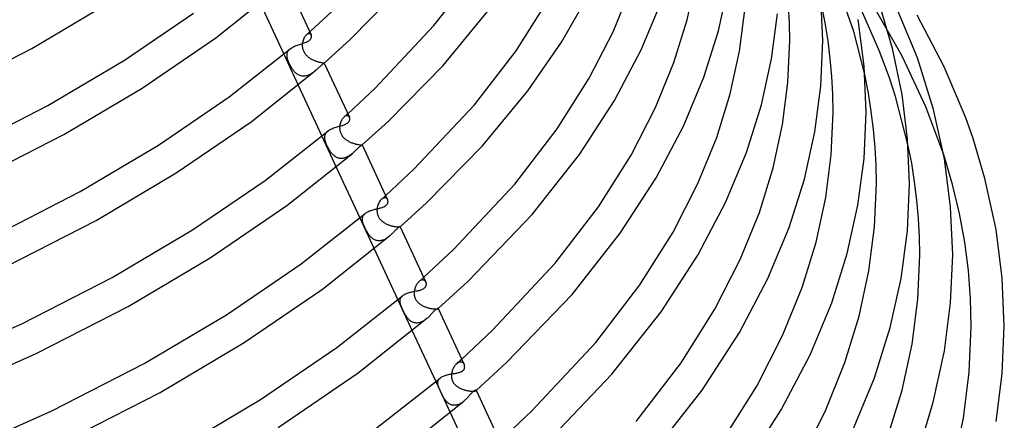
# Model space of a CAD drawing. Header units: millimetres. Extents: x -273 to 273, y -156 to 255.
# Tile 86 of 98: x 151 to 270, y -10 to 39. Entities that reach past the tile are written whole.
import ezdxf

# ---------------------------------------------------------------- set-up
doc = ezdxf.new("R2010")
doc.units = ezdxf.units.MM
doc.layers.add('HIDDEN', color=7, linetype='Continuous')
doc.layers.add('THICK', color=7, linetype='Continuous')

msp = doc.modelspace()

# ---------------------------------------------------------------- linework, layer by layer
at = {"layer": 'HIDDEN'}
for p, q in [((251.75, 37.49), (249.87, 42.93)), ((254.84, 35.19), (252.54, 40.45)), ((257.62, 34.5), (254.41, 40.16)), ((185.36, 37), (185.29, 36.93)), ((185.43, 37.07), (185.36, 37)), ((185.43, 37.07), (185.5, 37.14)), ((185.49, 37.13), (185.43, 37.07)), ((185.56, 37.17), (185.49, 37.13)), ((185.5, 37.14), (185.57, 37.2)), ((185.63, 37.2), (185.56, 37.17)), ((185.57, 37.2), (185.63, 37.26)), ((185.63, 37.26), (185.7, 37.32)), ((185.7, 37.22), (185.63, 37.2)), ((185.7, 37.32), (185.77, 37.38)), ((185.76, 37.23), (185.7, 37.22)), ((185.82, 37.22), (185.76, 37.23)), ((185.77, 37.38), (185.84, 37.44)), ((185.87, 37.21), (185.82, 37.22)), ((185.92, 37.18), (185.87, 37.21)), ((185.96, 37.15), (185.92, 37.18)), ((185.99, 37.11), (185.96, 37.15)), ((186.02, 37.06), (185.99, 37.11)), ((253.09, 32.27), (251.75, 37.49)), ((184.95, 36.01), (184.94, 35.93)), ((184.94, 35.93), (184.94, 35.84)), ((184.94, 35.84), (184.94, 35.75)), ((184.97, 36.14), (184.95, 36.01)), ((184.99, 36.27), (184.97, 36.14)), ((185.03, 36.4), (184.99, 36.27)), ((185.07, 36.52), (185.03, 36.4)), ((185.11, 36.63), (185.07, 36.52)), ((185.17, 36.74), (185.11, 36.63)), ((185.23, 36.84), (185.17, 36.74)), ((185.29, 36.93), (185.23, 36.84)), ((182.69, 34.73), (184.43, 30.97)), ((183.09, 34.63), (183.1, 34.73)), ((183.09, 34.52), (183.09, 34.63)), ((183.1, 34.73), (183.12, 34.84)), ((183.12, 34.84), (183.15, 34.93)), ((183.15, 34.93), (183.19, 35.03)), ((183.19, 35.03), (183.24, 35.12)), ((183.24, 35.12), (183.3, 35.21)), ((183.3, 35.21), (183.38, 35.29)), ((183.38, 35.29), (183.46, 35.37)), ((184.94, 35.75), (184.94, 35.66)), ((184.94, 35.66), (184.95, 35.57)), ((184.95, 35.57), (184.97, 35.48)), ((184.97, 35.48), (184.99, 35.39)), ((184.99, 35.39), (185.01, 35.3)), ((185.01, 35.3), (185.04, 35.21)), ((185.04, 35.21), (185.08, 35.13)), ((185.08, 35.13), (185.12, 35.04)), ((185.12, 35.04), (185.16, 34.96)), ((185.16, 34.96), (185.21, 34.88)), ((185.21, 34.88), (185.26, 34.8)), ((185.26, 34.8), (185.32, 34.73)), ((185.32, 34.73), (185.38, 34.65)), ((185.38, 34.65), (185.45, 34.58)), ((256.09, 31.86), (254.84, 35.19)), ((183.1, 34.41), (183.09, 34.52)), ((183.11, 34.32), (183.1, 34.41)), ((183.13, 34.22), (183.11, 34.32)), ((183.16, 34.12), (183.13, 34.22)), ((183.19, 34.03), (183.16, 34.12)), ((183.22, 33.92), (183.19, 34.03)), ((183.26, 33.82), (183.22, 33.92)), ((183.3, 33.72), (183.26, 33.82)), ((183.35, 33.61), (183.3, 33.72)), ((183.4, 33.51), (183.35, 33.61)), ((183.45, 33.4), (183.4, 33.51)), ((185.45, 34.58), (185.52, 34.52)), ((185.52, 34.52), (185.59, 34.45)), ((185.59, 34.45), (185.66, 34.39)), ((185.66, 34.39), (185.74, 34.33)), ((185.74, 34.33), (185.82, 34.28)), ((185.82, 34.28), (185.9, 34.23)), ((185.9, 34.23), (185.98, 34.18)), ((185.98, 34.18), (186.07, 34.13)), ((186.07, 34.13), (186.15, 34.09)), ((186.15, 34.09), (186.24, 34.04)), ((186.24, 34.04), (186.32, 34)), ((186.32, 34), (186.41, 33.97)), ((186.41, 33.97), (186.5, 33.93)), ((186.5, 33.93), (186.58, 33.9)), ((186.58, 33.9), (186.66, 33.87)), ((186.66, 33.87), (186.75, 33.85)), ((186.75, 33.85), (186.83, 33.82)), ((186.83, 33.82), (186.91, 33.8)), ((186.91, 33.8), (186.98, 33.78)), ((186.98, 33.78), (187.06, 33.77)), ((187.06, 33.77), (187.12, 33.75)), ((187.12, 33.75), (187.19, 33.74)), ((187.19, 33.74), (187.25, 33.73)), ((187.25, 33.73), (187.31, 33.72)), ((187.31, 33.72), (187.36, 33.71)), ((187.36, 33.71), (187.4, 33.7)), ((187.4, 33.7), (187.44, 33.7)), ((187.44, 33.7), (187.48, 33.69)), ((187.48, 33.69), (187.51, 33.69)), ((187.51, 33.69), (187.54, 33.68)), ((187.54, 33.68), (187.56, 33.68)), ((187.56, 33.68), (187.57, 33.68)), ((187.57, 33.68), (187.59, 33.67)), ((187.59, 33.65), (187.58, 33.64)), ((187.58, 33.64), (187.58, 33.64)), ((187.59, 33.67), (187.59, 33.67)), ((187.59, 33.67), (187.6, 33.66)), ((187.59, 33.67), (187.6, 33.66)), ((187.6, 33.66), (187.59, 33.66)), ((187.59, 33.66), (187.59, 33.66)), ((187.59, 33.66), (187.59, 33.65)), ((187.59, 33.65), (187.59, 33.65)), ((260.49, 28.36), (257.62, 34.5)), ((183.51, 33.3), (183.45, 33.4)), ((183.57, 33.2), (183.51, 33.3)), ((183.62, 33.1), (183.57, 33.2)), ((183.68, 33), (183.62, 33.1)), ((183.75, 32.91), (183.68, 33)), ((183.81, 32.83), (183.75, 32.91)), ((183.87, 32.74), (183.81, 32.83)), ((183.94, 32.66), (183.87, 32.74)), ((184.01, 32.59), (183.94, 32.66)), ((184.08, 32.51), (184.01, 32.59)), ((184.16, 32.45), (184.08, 32.51)), ((184.23, 32.38), (184.16, 32.45)), ((184.31, 32.32), (184.23, 32.38)), ((184.4, 32.27), (184.31, 32.32)), ((184.48, 32.22), (184.4, 32.27)), ((184.57, 32.18), (184.48, 32.22)), ((185.75, 32.21), (185.65, 32.17)), ((185.84, 32.26), (185.75, 32.21)), ((185.94, 32.31), (185.84, 32.26)), ((186.03, 32.36), (185.94, 32.31)), ((186.12, 32.42), (186.03, 32.36)), ((186.21, 32.48), (186.12, 32.42)), ((186.3, 32.55), (186.21, 32.48)), ((186.38, 32.61), (186.3, 32.55)), ((186.47, 32.68), (186.38, 32.61)), ((186.55, 32.75), (186.47, 32.68)), ((184.66, 32.14), (184.57, 32.18)), ((184.75, 32.11), (184.66, 32.14)), ((184.85, 32.09), (184.75, 32.11)), ((184.95, 32.08), (184.85, 32.09)), ((185.05, 32.07), (184.95, 32.08)), ((185.15, 32.07), (185.05, 32.07)), ((185.25, 32.08), (185.15, 32.07)), ((185.35, 32.09), (185.25, 32.08)), ((185.45, 32.11), (185.35, 32.09)), ((185.55, 32.14), (185.45, 32.11)), ((185.65, 32.17), (185.55, 32.14)), ((256.81, 29.62), (256.09, 31.86)), ((258.33, 23.8), (256.81, 29.62)), ((190.29, 27.38), (190.37, 27.45)), ((190.37, 27.45), (190.45, 27.52)), ((262.66, 22.52), (260.49, 28.36)), ((189.52, 26.29), (189.49, 26.16)), ((189.56, 26.41), (189.52, 26.29)), ((189.6, 26.54), (189.56, 26.41)), ((189.65, 26.65), (189.6, 26.54)), ((189.71, 26.76), (189.65, 26.65)), ((189.77, 26.86), (189.71, 26.76)), ((189.84, 26.95), (189.77, 26.86)), ((189.91, 27.03), (189.84, 26.95)), ((189.98, 27.11), (189.91, 27.03)), ((189.98, 27.11), (190.06, 27.17)), ((190.05, 27.16), (189.98, 27.11)), ((190.12, 27.21), (190.05, 27.16)), ((190.06, 27.17), (190.13, 27.24)), ((190.19, 27.24), (190.12, 27.21)), ((190.13, 27.24), (190.21, 27.31)), ((190.26, 27.26), (190.19, 27.24)), ((190.21, 27.31), (190.29, 27.38)), ((190.33, 27.27), (190.26, 27.26)), ((190.39, 27.27), (190.33, 27.27)), ((190.45, 27.26), (190.39, 27.27)), ((190.5, 27.24), (190.45, 27.26)), ((190.55, 27.21), (190.5, 27.24)), ((190.59, 27.17), (190.55, 27.21)), ((190.62, 27.13), (190.59, 27.17)), ((190.65, 27.08), (190.62, 27.13)), ((187.7, 24.97), (187.74, 25.06)), ((187.74, 25.06), (187.79, 25.15)), ((187.79, 25.15), (187.85, 25.23)), ((187.85, 25.23), (187.92, 25.32)), ((187.92, 25.32), (188, 25.4)), ((189.47, 25.93), (189.46, 25.85)), ((189.46, 25.85), (189.46, 25.76)), ((189.46, 25.76), (189.47, 25.67)), ((189.49, 26.16), (189.47, 26.02)), ((189.47, 26.02), (189.47, 25.93)), ((189.47, 25.67), (189.47, 25.58)), ((189.47, 25.58), (189.49, 25.49)), ((189.49, 25.49), (189.51, 25.4)), ((189.51, 25.4), (189.53, 25.31)), ((189.53, 25.31), (189.56, 25.23)), ((189.56, 25.23), (189.59, 25.14)), ((189.59, 25.14), (189.63, 25.06)), ((189.63, 25.06), (189.67, 24.98)), ((187.3, 24.8), (189.04, 21.05)), ((187.65, 24.67), (187.66, 24.77)), ((187.66, 24.56), (187.65, 24.67)), ((187.66, 24.77), (187.67, 24.87)), ((187.67, 24.46), (187.66, 24.56)), ((187.67, 24.87), (187.7, 24.97)), ((187.68, 24.39), (187.67, 24.46)), ((187.69, 24.32), (187.68, 24.39)), ((187.71, 24.25), (187.69, 24.32)), ((187.73, 24.18), (187.71, 24.25)), ((187.75, 24.1), (187.73, 24.18)), ((187.78, 24.02), (187.75, 24.1)), ((187.81, 23.94), (187.78, 24.02)), ((187.84, 23.85), (187.81, 23.94)), ((189.67, 24.98), (189.72, 24.9)), ((189.72, 24.9), (189.77, 24.82)), ((189.77, 24.82), (189.82, 24.75)), ((189.82, 24.75), (189.88, 24.68)), ((189.88, 24.68), (189.95, 24.61)), ((189.95, 24.61), (190.02, 24.54)), ((190.02, 24.54), (190.09, 24.48)), ((190.09, 24.48), (190.16, 24.42)), ((190.16, 24.42), (190.24, 24.36)), ((190.24, 24.36), (190.32, 24.31)), ((190.32, 24.31), (190.4, 24.26)), ((190.4, 24.26), (190.48, 24.21)), ((190.48, 24.21), (190.56, 24.16)), ((190.56, 24.16), (190.65, 24.12)), ((190.65, 24.12), (190.74, 24.08)), ((190.74, 24.08), (190.82, 24.04)), ((190.82, 24.04), (190.91, 24)), ((190.91, 24), (191, 23.97)), ((191, 23.97), (191.09, 23.94)), ((191.09, 23.94), (191.17, 23.91)), ((191.17, 23.91), (191.26, 23.89)), ((191.26, 23.89), (191.34, 23.86)), ((191.34, 23.86), (191.43, 23.84)), ((187.88, 23.77), (187.84, 23.85)), ((187.92, 23.68), (187.88, 23.77)), ((187.96, 23.59), (187.92, 23.68)), ((188.01, 23.49), (187.96, 23.59)), ((188.05, 23.4), (188.01, 23.49)), ((188.1, 23.32), (188.05, 23.4)), ((188.15, 23.23), (188.1, 23.32)), ((188.2, 23.14), (188.15, 23.23)), ((188.26, 23.05), (188.2, 23.14)), ((188.31, 22.97), (188.26, 23.05)), ((188.37, 22.89), (188.31, 22.97)), ((188.43, 22.81), (188.37, 22.89)), ((188.49, 22.73), (188.43, 22.81)), ((188.55, 22.65), (188.49, 22.73)), ((191.02, 22.71), (190.95, 22.65)), ((191.43, 23.84), (191.51, 23.82)), ((191.51, 23.82), (191.58, 23.81)), ((191.58, 23.81), (191.66, 23.79)), ((191.66, 23.79), (191.73, 23.78)), ((191.73, 23.78), (191.79, 23.77)), ((191.79, 23.77), (191.86, 23.76)), ((191.86, 23.76), (191.91, 23.76)), ((191.91, 23.76), (191.97, 23.75)), ((191.97, 23.75), (192.01, 23.75)), ((192.01, 23.75), (192.05, 23.75)), ((192.05, 23.75), (192.09, 23.74)), ((192.09, 23.74), (192.12, 23.74)), ((192.12, 23.74), (192.15, 23.74)), ((192.15, 23.74), (192.17, 23.74)), ((192.17, 23.74), (192.18, 23.74)), ((192.18, 23.74), (192.19, 23.74)), ((192.19, 23.74), (192.2, 23.74)), ((192.2, 23.74), (192.2, 23.73)), ((192.2, 23.73), (192.2, 23.73)), ((192.2, 23.73), (192.2, 23.73)), ((192.2, 23.73), (192.2, 23.73)), ((192.2, 23.73), (192.2, 23.73)), ((192.2, 23.73), (192.2, 23.73)), ((192.2, 23.73), (192.2, 23.73)), ((188.62, 22.58), (188.55, 22.65)), ((188.69, 22.52), (188.62, 22.58)), ((188.75, 22.45), (188.69, 22.52)), ((188.83, 22.39), (188.75, 22.45)), ((188.9, 22.34), (188.83, 22.39)), ((188.98, 22.29), (188.9, 22.34)), ((189.05, 22.24), (188.98, 22.29)), ((189.13, 22.2), (189.05, 22.24)), ((189.22, 22.17), (189.13, 22.2)), ((189.3, 22.14), (189.22, 22.17)), ((189.39, 22.12), (189.3, 22.14)), ((189.48, 22.1), (189.39, 22.12)), ((189.57, 22.09), (189.48, 22.1)), ((189.66, 22.09), (189.57, 22.09)), ((189.75, 22.09), (189.66, 22.09)), ((189.84, 22.1), (189.75, 22.09)), ((189.93, 22.11), (189.84, 22.1)), ((190.02, 22.14), (189.93, 22.11)), ((190.11, 22.16), (190.02, 22.14)), ((190.2, 22.19), (190.11, 22.16)), ((190.29, 22.23), (190.2, 22.19)), ((190.38, 22.27), (190.29, 22.23)), ((190.46, 22.32), (190.38, 22.27)), ((190.55, 22.36), (190.46, 22.32)), ((190.63, 22.42), (190.55, 22.36)), ((190.71, 22.47), (190.63, 22.42)), ((190.79, 22.53), (190.71, 22.47)), ((190.87, 22.59), (190.79, 22.53)), ((190.95, 22.65), (190.87, 22.59)), ((194.25, 16.78), (194.19, 16.67)), ((194.31, 16.88), (194.25, 16.78)), ((194.38, 16.98), (194.31, 16.88)), ((194.45, 17.06), (194.38, 16.98)), ((194.53, 17.14), (194.45, 17.06)), ((194.53, 17.14), (194.62, 17.21)), ((194.6, 17.19), (194.53, 17.14)), ((194.68, 17.24), (194.6, 17.19)), ((194.62, 17.21), (194.7, 17.29)), ((194.75, 17.28), (194.68, 17.24)), ((194.7, 17.29), (194.79, 17.37)), ((194.82, 17.3), (194.75, 17.28)), ((194.79, 17.37), (194.88, 17.44)), ((194.89, 17.32), (194.82, 17.3)), ((194.88, 17.44), (194.96, 17.52)), ((194.96, 17.32), (194.89, 17.32)), ((194.96, 17.52), (195.05, 17.6)), ((195.02, 17.31), (194.96, 17.32)), ((195.08, 17.29), (195.02, 17.31)), ((195.14, 17.27), (195.08, 17.29)), ((195.18, 17.23), (195.14, 17.27)), ((195.23, 17.19), (195.18, 17.23)), ((195.26, 17.14), (195.23, 17.19)), ((195.29, 17.08), (195.26, 17.14)), ((193.99, 15.94), (193.98, 15.84)), ((193.98, 15.84), (193.98, 15.75)), ((193.98, 15.75), (193.99, 15.65)), ((194, 16.03), (193.99, 15.94)), ((193.99, 15.65), (193.99, 15.56)), ((193.99, 15.56), (194.01, 15.47)), ((194.02, 16.16), (194, 16.03)), ((194.05, 16.3), (194.02, 16.16)), ((194.09, 16.42), (194.05, 16.3)), ((194.13, 16.55), (194.09, 16.42)), ((194.19, 16.67), (194.13, 16.55)), ((191.9, 14.88), (193.64, 11.12)), ((192.22, 14.84), (192.24, 14.92)), ((192.22, 14.76), (192.22, 14.84)), ((192.22, 14.68), (192.22, 14.76)), ((192.23, 14.59), (192.22, 14.68)), ((192.24, 14.5), (192.23, 14.59)), ((192.24, 14.92), (192.26, 15)), ((192.25, 14.42), (192.24, 14.5)), ((192.27, 14.34), (192.25, 14.42)), ((192.26, 15), (192.29, 15.08)), ((192.3, 14.26), (192.27, 14.34)), ((192.29, 15.08), (192.32, 15.15)), ((192.32, 15.15), (192.37, 15.22)), ((192.37, 15.22), (192.42, 15.29)), ((192.42, 15.29), (192.48, 15.36)), ((192.48, 15.36), (192.55, 15.42)), ((194.01, 15.47), (194.03, 15.38)), ((194.03, 15.38), (194.05, 15.29)), ((194.05, 15.29), (194.08, 15.2)), ((194.08, 15.2), (194.12, 15.11)), ((194.12, 15.11), (194.16, 15.02)), ((194.16, 15.02), (194.21, 14.94)), ((194.21, 14.94), (194.26, 14.86)), ((194.26, 14.86), (194.31, 14.78)), ((194.31, 14.78), (194.37, 14.71)), ((194.37, 14.71), (194.44, 14.64)), ((194.44, 14.64), (194.51, 14.57)), ((194.51, 14.57), (194.58, 14.51)), ((194.58, 14.51), (194.66, 14.45)), ((194.66, 14.45), (194.74, 14.39)), ((194.74, 14.39), (194.82, 14.33)), ((194.82, 14.33), (194.9, 14.28)), ((192.32, 14.18), (192.3, 14.26)), ((192.35, 14.09), (192.32, 14.18)), ((192.39, 14), (192.35, 14.09)), ((192.42, 13.91), (192.39, 14)), ((192.46, 13.82), (192.42, 13.91)), ((192.5, 13.73), (192.46, 13.82)), ((192.54, 13.64), (192.5, 13.73)), ((192.59, 13.55), (192.54, 13.64)), ((192.64, 13.45), (192.59, 13.55)), ((192.68, 13.36), (192.64, 13.45)), ((192.74, 13.27), (192.68, 13.36)), ((192.79, 13.18), (192.74, 13.27)), ((192.84, 13.09), (192.79, 13.18)), ((194.9, 14.28), (194.99, 14.23)), ((194.99, 14.23), (195.07, 14.18)), ((195.07, 14.18), (195.16, 14.14)), ((195.16, 14.14), (195.25, 14.1)), ((195.25, 14.1), (195.34, 14.06)), ((195.34, 14.06), (195.43, 14.03)), ((195.43, 14.03), (195.52, 13.99)), ((195.52, 13.99), (195.62, 13.96)), ((195.62, 13.96), (195.71, 13.94)), ((195.71, 13.94), (195.8, 13.91)), ((195.8, 13.91), (195.88, 13.89)), ((195.88, 13.89), (195.97, 13.87)), ((195.97, 13.87), (196.06, 13.85)), ((196.06, 13.85), (196.14, 13.84)), ((196.14, 13.84), (196.22, 13.82)), ((196.22, 13.82), (196.29, 13.81)), ((196.29, 13.81), (196.36, 13.81)), ((196.36, 13.81), (196.43, 13.8)), ((196.43, 13.8), (196.49, 13.8)), ((196.49, 13.8), (196.54, 13.8)), ((196.54, 13.8), (196.59, 13.79)), ((196.59, 13.79), (196.64, 13.79)), ((196.64, 13.79), (196.68, 13.8)), ((196.68, 13.8), (196.71, 13.8)), ((196.71, 13.8), (196.74, 13.8)), ((196.74, 13.8), (196.77, 13.8)), ((196.77, 13.8), (196.78, 13.81)), ((196.78, 13.81), (196.8, 13.81)), ((196.8, 13.81), (196.8, 13.81)), ((196.8, 13.81), (196.81, 13.81)), ((192.9, 13), (192.84, 13.09)), ((192.96, 12.92), (192.9, 13)), ((193.01, 12.83), (192.96, 12.92)), ((193.08, 12.75), (193.01, 12.83)), ((193.14, 12.68), (193.08, 12.75)), ((193.21, 12.6), (193.14, 12.68)), ((193.27, 12.53), (193.21, 12.6)), ((193.34, 12.47), (193.27, 12.53)), ((193.42, 12.41), (193.34, 12.47)), ((193.49, 12.35), (193.42, 12.41)), ((193.57, 12.3), (193.49, 12.35)), ((193.65, 12.26), (193.57, 12.3)), ((193.73, 12.22), (193.65, 12.26)), ((193.82, 12.18), (193.73, 12.22)), ((193.9, 12.15), (193.82, 12.18)), ((193.99, 12.13), (193.9, 12.15)), ((194.08, 12.12), (193.99, 12.13)), ((194.17, 12.11), (194.08, 12.12)), ((194.27, 12.11), (194.17, 12.11)), ((194.36, 12.12), (194.27, 12.11)), ((194.46, 12.13), (194.36, 12.12)), ((194.55, 12.15), (194.46, 12.13)), ((194.64, 12.17), (194.55, 12.15)), ((194.74, 12.2), (194.64, 12.17)), ((194.83, 12.24), (194.74, 12.2)), ((194.92, 12.28), (194.83, 12.24)), ((195.01, 12.33), (194.92, 12.28)), ((195.1, 12.38), (195.01, 12.33)), ((195.18, 12.44), (195.1, 12.38)), ((195.27, 12.5), (195.18, 12.44)), ((195.35, 12.56), (195.27, 12.5)), ((195.43, 12.62), (195.35, 12.56)), ((195.51, 12.69), (195.43, 12.62)), ((199.08, 7.16), (199.01, 7.1)), ((199.08, 7.16), (199.17, 7.25)), ((199.13, 7.21), (199.08, 7.16)), ((199.19, 7.25), (199.13, 7.21)), ((199.17, 7.25), (199.27, 7.33)), ((199.25, 7.29), (199.19, 7.25)), ((199.31, 7.32), (199.25, 7.29)), ((199.27, 7.33), (199.37, 7.42)), ((199.37, 7.34), (199.31, 7.32)), ((199.37, 7.42), (199.46, 7.51)), ((199.43, 7.35), (199.37, 7.34)), ((199.48, 7.36), (199.43, 7.35)), ((199.46, 7.51), (199.56, 7.59)), ((199.54, 7.36), (199.48, 7.36)), ((199.59, 7.36), (199.54, 7.36)), ((199.56, 7.59), (199.65, 7.68)), ((199.64, 7.35), (199.59, 7.36)), ((199.68, 7.34), (199.64, 7.35)), ((199.73, 7.32), (199.68, 7.34)), ((199.77, 7.29), (199.73, 7.32)), ((199.8, 7.26), (199.77, 7.29)), ((199.84, 7.23), (199.8, 7.26)), ((199.87, 7.19), (199.84, 7.23)), ((199.89, 7.15), (199.87, 7.19)), ((198.52, 6.03), (198.51, 5.95)), ((198.54, 6.14), (198.52, 6.03)), ((198.56, 6.24), (198.54, 6.14)), ((198.59, 6.35), (198.56, 6.24)), ((198.62, 6.45), (198.59, 6.35)), ((198.66, 6.54), (198.62, 6.45)), ((198.7, 6.64), (198.66, 6.54)), ((198.74, 6.73), (198.7, 6.64)), ((198.79, 6.81), (198.74, 6.73)), ((198.84, 6.89), (198.79, 6.81)), ((198.9, 6.97), (198.84, 6.89)), ((198.96, 7.04), (198.9, 6.97)), ((199.01, 7.1), (198.96, 7.04)), ((199.92, 7.1), (199.89, 7.15)), ((196.51, 4.95), (198.25, 1.2)), ((196.79, 4.91), (196.81, 5)), ((196.79, 4.83), (196.79, 4.91)), ((196.79, 4.74), (196.79, 4.83)), ((196.81, 5), (196.83, 5.08)), ((196.83, 5.08), (196.86, 5.16)), ((196.86, 5.16), (196.91, 5.23)), ((196.91, 5.23), (196.96, 5.31)), ((196.96, 5.31), (197.02, 5.38)), ((197.02, 5.38), (197.09, 5.45)), ((198.51, 5.95), (198.5, 5.86)), ((198.5, 5.86), (198.5, 5.78)), ((198.5, 5.78), (198.5, 5.69)), ((198.5, 5.69), (198.5, 5.6)), ((198.5, 5.6), (198.51, 5.5)), ((198.51, 5.5), (198.53, 5.41)), ((198.53, 5.41), (198.55, 5.32)), ((198.55, 5.32), (198.58, 5.23)), ((198.58, 5.23), (198.62, 5.13)), ((198.62, 5.13), (198.66, 5.04)), ((198.66, 5.04), (198.7, 4.96)), ((198.7, 4.96), (198.76, 4.87)), ((198.76, 4.87), (198.82, 4.79)), ((198.82, 4.79), (198.88, 4.72)), ((196.8, 4.65), (196.79, 4.74)), ((196.81, 4.55), (196.8, 4.65)), ((196.83, 4.47), (196.81, 4.55)), ((196.85, 4.39), (196.83, 4.47)), ((196.88, 4.3), (196.85, 4.39)), ((196.91, 4.21), (196.88, 4.3)), ((196.95, 4.11), (196.91, 4.21)), ((196.99, 4.01), (196.95, 4.11)), ((197.03, 3.91), (196.99, 4.01)), ((197.08, 3.8), (197.03, 3.91)), ((197.13, 3.7), (197.08, 3.8)), ((197.18, 3.59), (197.13, 3.7)), ((197.23, 3.48), (197.18, 3.59)), ((198.88, 4.72), (198.95, 4.64)), ((198.95, 4.64), (199.02, 4.57)), ((199.02, 4.57), (199.09, 4.51)), ((199.09, 4.51), (199.17, 4.45)), ((199.17, 4.45), (199.25, 4.39)), ((199.25, 4.39), (199.34, 4.34)), ((199.34, 4.34), (199.42, 4.29)), ((199.42, 4.29), (199.51, 4.24)), ((199.51, 4.24), (199.6, 4.19)), ((199.6, 4.19), (199.69, 4.15)), ((199.69, 4.15), (199.78, 4.11)), ((199.78, 4.11), (199.87, 4.08)), ((199.87, 4.08), (199.97, 4.04)), ((199.97, 4.04), (200.06, 4.01)), ((200.06, 4.01), (200.16, 3.98)), ((200.16, 3.98), (200.25, 3.96)), ((200.25, 3.96), (200.34, 3.93)), ((200.34, 3.93), (200.43, 3.91)), ((200.43, 3.91), (200.52, 3.89)), ((200.52, 3.89), (200.61, 3.88)), ((200.61, 3.88), (200.7, 3.87)), ((200.7, 3.87), (200.78, 3.86)), ((200.78, 3.86), (200.86, 3.85)), ((200.86, 3.85), (200.93, 3.84)), ((200.93, 3.84), (201, 3.84)), ((201, 3.84), (201.07, 3.84)), ((201.07, 3.84), (201.13, 3.84)), ((201.13, 3.84), (201.18, 3.84)), ((201.18, 3.84), (201.23, 3.84)), ((201.23, 3.84), (201.27, 3.85)), ((201.27, 3.85), (201.31, 3.85)), ((201.31, 3.85), (201.34, 3.86)), ((201.34, 3.86), (201.36, 3.87)), ((201.36, 3.87), (201.38, 3.87)), ((201.38, 3.87), (201.4, 3.88)), ((201.4, 3.88), (201.41, 3.88)), ((201.41, 3.88), (201.41, 3.89)), ((201.41, 3.89), (201.41, 3.89)), ((201.41, 3.89), (201.41, 3.89)), ((201.41, 3.89), (201.41, 3.89)), ((201.41, 3.89), (201.41, 3.89)), ((201.41, 3.89), (201.41, 3.89)), ((201.41, 3.88), (201.41, 3.89)), ((201.41, 3.89), (201.41, 3.89)), ((201.41, 3.89), (201.41, 3.89)), ((201.41, 3.89), (201.41, 3.89)), ((201.41, 3.89), (201.41, 3.89)), ((201.41, 3.89), (201.41, 3.89)), ((197.29, 3.38), (197.23, 3.48)), ((197.34, 3.28), (197.29, 3.38)), ((197.4, 3.18), (197.34, 3.28)), ((197.46, 3.08), (197.4, 3.18)), ((197.52, 2.99), (197.46, 3.08)), ((197.57, 2.9), (197.52, 2.99)), ((197.64, 2.82), (197.57, 2.9)), ((197.7, 2.74), (197.64, 2.82)), ((197.76, 2.66), (197.7, 2.74)), ((197.83, 2.59), (197.76, 2.66)), ((197.9, 2.52), (197.83, 2.59)), ((197.98, 2.45), (197.9, 2.52)), ((198.05, 2.39), (197.98, 2.45)), ((198.13, 2.34), (198.05, 2.39)), ((199.67, 2.42), (199.58, 2.36)), ((199.75, 2.48), (199.67, 2.42)), ((199.84, 2.54), (199.75, 2.48)), ((199.92, 2.6), (199.84, 2.54)), ((200, 2.67), (199.92, 2.6)), ((198.21, 2.29), (198.13, 2.34)), ((198.29, 2.25), (198.21, 2.29)), ((198.38, 2.21), (198.29, 2.25)), ((198.46, 2.18), (198.38, 2.21)), ((198.55, 2.16), (198.46, 2.18)), ((198.64, 2.14), (198.55, 2.16)), ((198.74, 2.13), (198.64, 2.14)), ((198.83, 2.13), (198.74, 2.13)), ((198.93, 2.14), (198.83, 2.13)), ((199.02, 2.15), (198.93, 2.14)), ((199.12, 2.17), (199.02, 2.15)), ((199.21, 2.2), (199.12, 2.17)), ((199.31, 2.23), (199.21, 2.2)), ((199.4, 2.27), (199.31, 2.23)), ((199.49, 2.32), (199.4, 2.27)), ((199.58, 2.36), (199.49, 2.32)), ((204.05, -2.43), (204.15, -2.34)), ((204.15, -2.34), (204.26, -2.25)), ((203.14, -3.55), (203.11, -3.66)), ((203.18, -3.45), (203.14, -3.55)), ((203.22, -3.36), (203.18, -3.45)), ((203.27, -3.27), (203.22, -3.36)), ((203.32, -3.18), (203.27, -3.27)), ((203.38, -3.09), (203.32, -3.18)), ((203.43, -3.01), (203.38, -3.09)), ((203.49, -2.94), (203.43, -3.01)), ((203.56, -2.87), (203.49, -2.94)), ((203.62, -2.81), (203.56, -2.87)), ((203.62, -2.81), (203.73, -2.72)), ((203.68, -2.76), (203.62, -2.81)), ((203.75, -2.71), (203.68, -2.76)), ((203.73, -2.72), (203.83, -2.62)), ((203.81, -2.67), (203.75, -2.71)), ((203.88, -2.64), (203.81, -2.67)), ((203.83, -2.62), (203.94, -2.53)), ((203.94, -2.62), (203.88, -2.64)), ((203.94, -2.53), (204.05, -2.43)), ((204.01, -2.6), (203.94, -2.62)), ((204.07, -2.59), (204.01, -2.6)), ((204.13, -2.59), (204.07, -2.59)), ((204.19, -2.6), (204.13, -2.59)), ((204.24, -2.61), (204.19, -2.6)), ((204.29, -2.63), (204.24, -2.61)), ((204.34, -2.65), (204.29, -2.63)), ((204.39, -2.68), (204.34, -2.65)), ((204.43, -2.71), (204.39, -2.68)), ((204.47, -2.75), (204.43, -2.71)), ((204.5, -2.8), (204.47, -2.75)), ((204.53, -2.84), (204.5, -2.8)), ((204.56, -2.89), (204.53, -2.84)), ((201.44, -4.78), (201.47, -4.71)), ((201.47, -4.71), (201.52, -4.65)), ((201.52, -4.65), (201.58, -4.59)), ((201.58, -4.59), (201.64, -4.53)), ((203.02, -4.07), (203.01, -4.17)), ((203.01, -4.17), (203.01, -4.28)), ((203.01, -4.28), (203.01, -4.38)), ((203.01, -4.38), (203.02, -4.48)), ((203.03, -3.97), (203.02, -4.07)), ((203.02, -4.48), (203.04, -4.58)), ((203.05, -3.86), (203.03, -3.97)), ((203.04, -4.58), (203.06, -4.68)), ((203.08, -3.76), (203.05, -3.86)), ((203.06, -4.68), (203.09, -4.78)), ((203.11, -3.66), (203.08, -3.76)), ((201.11, -4.97), (202.85, -8.73)), ((201.36, -5.07), (201.37, -4.99)), ((201.36, -5.15), (201.36, -5.07)), ((201.36, -5.23), (201.36, -5.15)), ((201.37, -5.31), (201.36, -5.23)), ((201.37, -4.99), (201.38, -4.92)), ((201.39, -5.39), (201.37, -5.31)), ((201.38, -4.92), (201.4, -4.85)), ((201.41, -5.47), (201.39, -5.39)), ((201.4, -4.85), (201.44, -4.78)), ((201.43, -5.54), (201.41, -5.47)), ((201.46, -5.62), (201.43, -5.54)), ((201.49, -5.7), (201.46, -5.62)), ((201.52, -5.78), (201.49, -5.7)), ((201.55, -5.87), (201.52, -5.78)), ((201.59, -5.96), (201.55, -5.87)), ((201.63, -6.05), (201.59, -5.96)), ((203.09, -4.78), (203.12, -4.88)), ((203.12, -4.88), (203.16, -4.97)), ((203.16, -4.97), (203.21, -5.06)), ((203.21, -5.06), (203.27, -5.14)), ((203.27, -5.14), (203.33, -5.22)), ((203.33, -5.22), (203.4, -5.3)), ((203.4, -5.3), (203.47, -5.37)), ((203.47, -5.37), (203.54, -5.44)), ((203.54, -5.44), (203.62, -5.5)), ((203.62, -5.5), (203.7, -5.56)), ((203.7, -5.56), (203.78, -5.62)), ((203.78, -5.62), (203.87, -5.67)), ((203.87, -5.67), (203.96, -5.72)), ((203.96, -5.72), (204.05, -5.77)), ((204.05, -5.77), (204.14, -5.81)), ((204.14, -5.81), (204.24, -5.85)), ((204.24, -5.85), (204.33, -5.89)), ((204.33, -5.89), (204.43, -5.92)), ((204.43, -5.92), (204.53, -5.95)), ((204.53, -5.95), (204.63, -5.98)), ((201.67, -6.14), (201.63, -6.05)), ((201.71, -6.23), (201.67, -6.14)), ((201.76, -6.32), (201.71, -6.23)), ((201.8, -6.42), (201.76, -6.32)), ((201.85, -6.51), (201.8, -6.42)), ((201.9, -6.6), (201.85, -6.51)), ((201.95, -6.7), (201.9, -6.6)), ((202, -6.79), (201.95, -6.7)), ((202.05, -6.88), (202, -6.79)), ((202.1, -6.97), (202.05, -6.88)), ((202.16, -7.05), (202.1, -6.97)), ((202.22, -7.13), (202.16, -7.05)), ((202.27, -7.21), (202.22, -7.13)), ((204.63, -5.98), (204.72, -6.01)), ((204.72, -6.01), (204.82, -6.03)), ((204.82, -6.03), (204.92, -6.05)), ((204.92, -6.05), (205.02, -6.07)), ((205.02, -6.07), (205.11, -6.09)), ((205.11, -6.09), (205.2, -6.1)), ((205.2, -6.1), (205.29, -6.11)), ((205.29, -6.11), (205.37, -6.12)), ((205.37, -6.12), (205.45, -6.12)), ((205.45, -6.12), (205.53, -6.12)), ((205.53, -6.12), (205.6, -6.12)), ((205.6, -6.12), (205.67, -6.12)), ((205.67, -6.12), (205.73, -6.12)), ((205.73, -6.12), (205.78, -6.11)), ((205.78, -6.11), (205.83, -6.11)), ((205.83, -6.11), (205.87, -6.1)), ((205.87, -6.1), (205.91, -6.09)), ((205.91, -6.09), (205.94, -6.08)), ((205.94, -6.08), (205.97, -6.07)), ((205.97, -6.07), (205.98, -6.06)), ((205.98, -6.06), (206, -6.05)), ((206, -6.05), (206, -6.04)), ((206, -6.04), (206.01, -6.04)), ((206, -6.05), (206, -6.04)), ((206, -6.04), (206.01, -6.04)), ((206, -6.05), (206, -6.05)), ((206.01, -6.03), (206.01, -6.02)), ((206.01, -6.04), (206.01, -6.03)), ((206.01, -6.03), (206.01, -6.03)), ((206.01, -6.03), (206.01, -6.03)), ((206.01, -6.04), (206.01, -6.03)), ((206.01, -6.04), (206.01, -6.04)), ((206.01, -6.04), (206.01, -6.04)), ((202.33, -7.29), (202.27, -7.21)), ((202.4, -7.36), (202.33, -7.29)), ((202.46, -7.43), (202.4, -7.36)), ((202.53, -7.5), (202.46, -7.43)), ((202.6, -7.56), (202.53, -7.5)), ((202.67, -7.61), (202.6, -7.56)), ((202.75, -7.66), (202.67, -7.61)), ((202.83, -7.71), (202.75, -7.66)), ((202.91, -7.75), (202.83, -7.71)), ((202.99, -7.78), (202.91, -7.75)), ((203.07, -7.81), (202.99, -7.78)), ((203.16, -7.83), (203.07, -7.81)), ((203.25, -7.84), (203.16, -7.83)), ((203.34, -7.84), (203.25, -7.84)), ((203.43, -7.84), (203.34, -7.84)), ((203.52, -7.83), (203.43, -7.84)), ((203.62, -7.82), (203.52, -7.83)), ((203.71, -7.8), (203.62, -7.82)), ((203.8, -7.77), (203.71, -7.8)), ((203.9, -7.73), (203.8, -7.77)), ((203.99, -7.69), (203.9, -7.73)), ((204.08, -7.64), (203.99, -7.69)), ((204.17, -7.59), (204.08, -7.64)), ((204.25, -7.53), (204.17, -7.59)), ((204.34, -7.47), (204.25, -7.53)), ((204.42, -7.41), (204.34, -7.47)), ((204.5, -7.34), (204.42, -7.41))]:
    msp.add_line(p, q, dxfattribs=at)
at = {"layer": 'THICK'}
for p, q in [((200.89, 38.2), (205.84, 44.62)), ((182.99, 43.58), (186.02, 37.06)), ((190.73, 36.5), (197.2, 43.1)), ((231.57, 38.91), (232.66, 43.95)), ((235.36, 37.58), (236.57, 43.07)), ((174.44, 36.72), (182.09, 42.8)), ((216.33, 36.2), (219.59, 41.88)), ((222.61, 37.46), (224.79, 42.82)), ((248, 36.38), (247.76, 41.86)), ((152.16, 35.42), (161.4, 40.9)), ((179.83, 40.9), (182.69, 34.73)), ((210.84, 35.15), (214.63, 41.15)), ((226, 35.26), (228.41, 41.06)), ((243.96, 38.5), (243.85, 40.61)), ((248.29, 38.52), (247.85, 40.74)), ((256.47, 35.41), (254.8, 41.08)), ((259.48, 34.28), (256.48, 41.48)), ((163.38, 33.99), (171.74, 39.69)), ((185.84, 37.44), (189.02, 40.41)), ((201.99, 33.36), (207.36, 39.9)), ((237.9, 35.08), (238.54, 40.08)), ((241.8, 34.18), (242.52, 39.63)), ((262.73, 33.18), (259.46, 39.47)), ((193.76, 30.62), (200.89, 38.2)), ((229.97, 33.73), (231.57, 38.91)), ((244, 36.38), (243.96, 38.5)), ((248.64, 36.34), (248.29, 38.52)), ((253.01, 33.3), (252.28, 38.94)), ((186.04, 37), (186.02, 37.06)), ((186.05, 36.94), (186.04, 37)), ((219.7, 31.81), (222.61, 37.46)), ((233.58, 31.94), (235.36, 37.58)), ((165.53, 30.62), (174.44, 36.72)), ((184.21, 35.78), (184.34, 35.82)), ((184.34, 35.82), (184.46, 35.87)), ((184.46, 35.87), (184.58, 35.91)), ((184.58, 35.91), (184.71, 35.95)), ((184.71, 35.95), (184.83, 35.98)), ((184.83, 35.98), (184.95, 36.02)), ((184.95, 36.02), (185.06, 36.06)), ((185.06, 36.06), (185.18, 36.1)), ((185.18, 36.1), (185.28, 36.14)), ((185.28, 36.14), (185.39, 36.18)), ((185.39, 36.18), (185.49, 36.22)), ((185.49, 36.22), (185.58, 36.27)), ((185.58, 36.27), (185.66, 36.32)), ((185.66, 36.32), (185.74, 36.37)), ((185.74, 36.37), (185.81, 36.43)), ((185.81, 36.43), (185.89, 36.5)), ((185.89, 36.5), (185.95, 36.58)), ((185.95, 36.58), (186, 36.66)), ((186, 36.66), (186.03, 36.73)), ((186.03, 36.73), (186.05, 36.8)), ((186.05, 36.87), (186.05, 36.94)), ((186.05, 36.8), (186.05, 36.87)), ((187.58, 33.64), (190.73, 36.5)), ((212.27, 30.31), (216.33, 36.2)), ((243.78, 31.31), (244, 36.38)), ((247.76, 30.86), (248, 36.38)), ((248.91, 34.17), (248.64, 36.34)), ((141.81, 30.11), (152.16, 35.42)), ((176.09, 29.56), (183.47, 35.38)), ((183.47, 35.38), (183.55, 35.44)), ((183.55, 35.44), (183.65, 35.51)), ((183.65, 35.51), (183.75, 35.57)), ((183.75, 35.57), (183.86, 35.63)), ((183.86, 35.63), (183.97, 35.68)), ((183.97, 35.68), (184.09, 35.73)), ((184.09, 35.73), (184.21, 35.78)), ((205.79, 28.6), (210.84, 35.15)), ((222.77, 29.12), (226, 35.26)), ((236.78, 29.93), (237.9, 35.08)), ((257.62, 29.86), (256.47, 35.41)), ((154.11, 28.5), (163.38, 33.99)), ((187.29, 33.42), (187.23, 33.37)), ((187.35, 33.47), (187.29, 33.42)), ((187.4, 33.51), (187.35, 33.47)), ((187.44, 33.54), (187.4, 33.51)), ((187.48, 33.57), (187.44, 33.54)), ((187.51, 33.59), (187.48, 33.57)), ((187.54, 33.61), (187.51, 33.59)), ((187.56, 33.63), (187.54, 33.61)), ((187.58, 33.64), (187.56, 33.63)), ((187.6, 33.66), (190.65, 27.08)), ((227.74, 28.25), (229.97, 33.73)), ((240.56, 28.58), (241.8, 34.18)), ((249.1, 32.01), (248.91, 34.17)), ((261.43, 28.03), (259.48, 34.28)), ((178.74, 26.55), (186.55, 32.75)), ((186.64, 32.83), (186.55, 32.75)), ((186.73, 32.91), (186.64, 32.83)), ((186.82, 32.99), (186.73, 32.91)), ((186.9, 33.07), (186.82, 32.99)), ((186.99, 33.15), (186.9, 33.07)), ((187.07, 33.22), (186.99, 33.15)), ((187.15, 33.3), (187.07, 33.22)), ((187.23, 33.37), (187.15, 33.3)), ((195.37, 26.6), (201.99, 33.36)), ((253.25, 27.72), (253.01, 33.3)), ((253.53, 30.01), (253.09, 32.27)), ((265.32, 27), (262.73, 33.18)), ((215.83, 25.69), (219.7, 31.81)), ((231.11, 26.01), (233.58, 31.94)), ((243.13, 26.21), (243.78, 31.31)), ((249.21, 29.87), (249.1, 32.01)), ((156.05, 25), (165.53, 30.62)), ((184.43, 30.97), (187.3, 24.8)), ((190.45, 27.52), (193.76, 30.62)), ((206.78, 23.63), (212.27, 30.31)), ((235.15, 24.63), (236.78, 29.93)), ((247.03, 25.3), (247.76, 30.86)), ((249.25, 27.72), (249.21, 29.87)), ((253.88, 27.8), (253.53, 30.01)), ((258.28, 24.44), (257.62, 29.86)), ((167.51, 23.71), (176.09, 29.56)), ((218.52, 22.55), (222.77, 29.12)), ((143.71, 23.16), (154.11, 28.5)), ((198.5, 20.83), (205.79, 28.6)), ((224.78, 22.48), (227.74, 28.25)), ((238.75, 22.82), (240.56, 28.58)), ((249.03, 22.54), (249.25, 27.72)), ((253.01, 22.09), (253.25, 27.72)), ((254.15, 25.6), (253.88, 27.8)), ((262.74, 22.03), (261.43, 28.03)), ((169.66, 20.33), (178.74, 26.55)), ((190.11, 26.21), (190.21, 26.26)), ((190.21, 26.26), (190.3, 26.31)), ((190.3, 26.31), (190.38, 26.36)), ((190.38, 26.36), (190.45, 26.42)), ((190.45, 26.42), (190.52, 26.49)), ((190.52, 26.49), (190.58, 26.56)), ((190.58, 26.56), (190.62, 26.63)), ((190.62, 26.63), (190.66, 26.7)), ((190.67, 27.02), (190.65, 27.08)), ((190.66, 26.7), (190.68, 26.77)), ((190.68, 26.97), (190.67, 27.02)), ((190.69, 26.9), (190.68, 26.97)), ((190.68, 26.77), (190.69, 26.84)), ((190.69, 26.84), (190.69, 26.9)), ((192.2, 23.73), (195.37, 26.6)), ((266.21, 24.51), (265.32, 27)), ((180.43, 19.43), (188.01, 25.4)), ((188.01, 25.4), (188.09, 25.46)), ((188.09, 25.46), (188.19, 25.53)), ((188.19, 25.53), (188.29, 25.59)), ((188.29, 25.59), (188.4, 25.65)), ((188.4, 25.65), (188.52, 25.7)), ((188.52, 25.7), (188.64, 25.75)), ((188.64, 25.75), (188.76, 25.79)), ((188.76, 25.79), (188.89, 25.84)), ((188.89, 25.84), (189.02, 25.88)), ((189.02, 25.88), (189.15, 25.91)), ((189.15, 25.91), (189.28, 25.95)), ((189.28, 25.95), (189.41, 25.99)), ((189.41, 25.99), (189.53, 26.02)), ((189.53, 26.02), (189.65, 26.06)), ((189.65, 26.06), (189.77, 26.09)), ((189.77, 26.09), (189.89, 26.13)), ((189.89, 26.13), (190, 26.17)), ((190, 26.17), (190.11, 26.21)), ((210.69, 18.99), (215.83, 25.69)), ((227.82, 19.74), (231.11, 26.01)), ((241.99, 20.94), (243.13, 26.21)), ((245.77, 19.58), (247.03, 25.3)), ((254.35, 23.42), (254.15, 25.6)), ((145.43, 19.55), (156.05, 25)), ((232.88, 19.04), (235.15, 24.63)), ((258.5, 19.06), (258.28, 24.44)), ((267.65, 19.67), (266.21, 24.51)), ((158, 18.08), (167.51, 23.71)), ((183.05, 16.39), (191.02, 22.71)), ((191.1, 22.78), (191.02, 22.71)), ((191.18, 22.85), (191.1, 22.78)), ((191.25, 22.92), (191.18, 22.85)), ((191.32, 22.99), (191.25, 22.92)), ((191.4, 23.06), (191.32, 22.99)), ((191.46, 23.12), (191.4, 23.06)), ((191.53, 23.19), (191.46, 23.12)), ((191.59, 23.25), (191.53, 23.19)), ((191.66, 23.31), (191.59, 23.25)), ((191.72, 23.36), (191.66, 23.31)), ((191.77, 23.41), (191.72, 23.36)), ((191.83, 23.46), (191.77, 23.41)), ((191.88, 23.51), (191.83, 23.46)), ((191.93, 23.55), (191.88, 23.51)), ((191.98, 23.59), (191.93, 23.55)), ((192.03, 23.62), (191.98, 23.59)), ((192.07, 23.65), (192.03, 23.62)), ((192.1, 23.67), (192.07, 23.65)), ((192.13, 23.69), (192.1, 23.67)), ((192.16, 23.7), (192.13, 23.69)), ((192.18, 23.72), (192.16, 23.7)), ((192.19, 23.72), (192.18, 23.72)), ((192.2, 23.73), (192.19, 23.72)), ((192.2, 23.74), (195.28, 17.09)), ((200, 16.71), (206.78, 23.63)), ((236.23, 16.76), (238.75, 22.82)), ((254.46, 21.24), (254.35, 23.42)), ((258.78, 21.5), (258.33, 23.8)), ((212.79, 15.28), (218.52, 22.55)), ((220.83, 16.22), (224.78, 22.48)), ((248.36, 17.34), (249.03, 22.54)), ((252.26, 16.42), (253.01, 22.09)), ((259.13, 19.26), (258.78, 21.5)), ((263.72, 18.93), (262.66, 22.52)), ((263.5, 16.19), (262.74, 22.03)), ((159.94, 14.58), (169.66, 20.33)), ((189.04, 21.05), (191.9, 14.88)), ((195.05, 17.6), (198.5, 20.83)), ((240.33, 15.54), (241.99, 20.94)), ((254.5, 19.06), (254.46, 21.24)), ((171.64, 13.43), (180.43, 19.43)), ((223.47, 13.02), (227.82, 19.74)), ((243.92, 13.7), (245.77, 19.58)), ((259.4, 17.03), (259.13, 19.26)), ((269, 13.47), (267.65, 19.67)), ((147.34, 12.6), (158, 18.08)), ((203.25, 11.05), (210.69, 18.99)), ((229.86, 13.15), (232.88, 19.04)), ((254.28, 13.78), (254.5, 19.06)), ((258.25, 13.32), (258.5, 19.06)), ((264.56, 15.41), (263.72, 18.93)), ((195.31, 17.02), (195.29, 17.08)), ((195.29, 16.67), (195.31, 16.74)), ((195.32, 16.95), (195.31, 17.02)), ((195.31, 16.74), (195.32, 16.82)), ((195.33, 16.89), (195.32, 16.95)), ((195.32, 16.82), (195.33, 16.89)), ((196.81, 13.81), (200, 16.71)), ((232.87, 10.36), (236.23, 16.76)), ((247.2, 11.96), (248.36, 17.34)), ((259.6, 14.82), (259.4, 17.03)), ((173.78, 10.05), (183.05, 16.39)), ((192.62, 15.48), (192.7, 15.53)), ((192.7, 15.53), (192.79, 15.58)), ((192.79, 15.58), (192.88, 15.63)), ((192.88, 15.63), (192.98, 15.68)), ((192.98, 15.68), (193.08, 15.72)), ((193.08, 15.72), (193.19, 15.76)), ((193.19, 15.76), (193.29, 15.8)), ((193.29, 15.8), (193.4, 15.83)), ((193.4, 15.83), (193.52, 15.87)), ((193.52, 15.87), (193.63, 15.9)), ((193.63, 15.9), (193.74, 15.93)), ((193.74, 15.93), (193.86, 15.96)), ((193.86, 15.96), (193.97, 15.98)), ((193.97, 15.98), (194.08, 16.01)), ((194.08, 16.01), (194.19, 16.04)), ((194.19, 16.04), (194.3, 16.06)), ((194.3, 16.06), (194.41, 16.09)), ((194.41, 16.09), (194.51, 16.12)), ((194.51, 16.12), (194.61, 16.15)), ((194.61, 16.15), (194.7, 16.19)), ((194.7, 16.19), (194.8, 16.23)), ((194.8, 16.23), (194.9, 16.28)), ((194.9, 16.28), (195, 16.34)), ((195, 16.34), (195.1, 16.41)), ((195.1, 16.41), (195.19, 16.5)), ((195.19, 16.5), (195.25, 16.59)), ((195.25, 16.59), (195.29, 16.67)), ((215.59, 9.39), (220.83, 16.22)), ((238.01, 9.83), (240.33, 15.54)), ((250.97, 10.58), (252.26, 16.42)), ((263.75, 10.4), (263.5, 16.19)), ((149.06, 8.99), (159.94, 14.58)), ((184.78, 9.3), (192.55, 15.42)), ((192.55, 15.42), (192.62, 15.48)), ((205.04, 7.2), (212.79, 15.28)), ((259.71, 12.6), (259.6, 14.82)), ((265.2, 11.93), (264.56, 15.41)), ((161.9, 7.66), (171.64, 13.43)), ((196.04, 13.19), (195.97, 13.12)), ((196.1, 13.26), (196.04, 13.19)), ((196.18, 13.34), (196.1, 13.26)), ((196.26, 13.42), (196.18, 13.34)), ((196.34, 13.49), (196.26, 13.42)), ((196.42, 13.56), (196.34, 13.49)), ((196.49, 13.62), (196.42, 13.56)), ((196.55, 13.67), (196.49, 13.62)), ((196.6, 13.71), (196.55, 13.67)), ((196.65, 13.74), (196.6, 13.71)), ((196.69, 13.76), (196.65, 13.74)), ((196.72, 13.78), (196.69, 13.76)), ((196.75, 13.79), (196.72, 13.78)), ((196.77, 13.8), (196.75, 13.79)), ((196.79, 13.81), (196.77, 13.8)), ((196.8, 13.81), (196.79, 13.81)), ((196.81, 13.81), (196.8, 13.81)), ((196.81, 13.81), (196.81, 13.81)), ((196.81, 13.81), (196.81, 13.81)), ((196.81, 13.81), (196.81, 13.81)), ((196.81, 13.81), (196.81, 13.81)), ((196.81, 13.81), (196.81, 13.81)), ((196.81, 13.81), (196.81, 13.81)), ((196.81, 13.81), (199.92, 7.1)), ((225.83, 6.76), (229.86, 13.15)), ((241.35, 7.52), (243.92, 13.7)), ((253.6, 8.46), (254.28, 13.78)), ((257.5, 7.54), (258.25, 13.32)), ((269.75, 7.58), (269, 13.47)), ((187.37, 6.24), (195.51, 12.69)), ((195.59, 12.76), (195.51, 12.69)), ((195.67, 12.83), (195.59, 12.76)), ((195.75, 12.9), (195.67, 12.83)), ((195.82, 12.98), (195.75, 12.9)), ((195.89, 13.05), (195.82, 12.98)), ((195.97, 13.12), (195.89, 13.05)), ((217.62, 5.6), (223.47, 13.02)), ((245.5, 6.45), (247.2, 11.96)), ((259.75, 10.39), (259.71, 12.6)), ((193.64, 11.12), (196.51, 4.95)), ((199.65, 7.68), (203.25, 11.05)), ((265.65, 8.51), (265.2, 11.93)), ((163.83, 4.16), (173.78, 10.05)), ((228.44, 3.5), (232.87, 10.36)), ((234.93, 3.82), (238.01, 9.83)), ((249.09, 4.59), (250.97, 10.58)), ((259.52, 5.01), (259.75, 10.4)), ((263.5, 4.59), (263.75, 10.39)), ((175.76, 3.14), (184.78, 9.3)), ((208, 1.27), (215.59, 9.39)), ((252.41, 2.98), (253.6, 8.46)), ((265.91, 5.12), (265.65, 8.51)), ((150.96, 2.05), (161.9, 7.66)), ((201.41, 3.89), (205.04, 7.2)), ((237.92, 0.99), (241.35, 7.52)), ((256.18, 1.59), (257.5, 7.54)), ((270, 1.73), (269.75, 7.58)), ((177.91, -0.23), (187.37, 6.24)), ((198.39, 5.95), (198.51, 5.98)), ((198.51, 5.98), (198.63, 6)), ((198.63, 6), (198.76, 6.03)), ((198.76, 6.03), (198.88, 6.05)), ((198.88, 6.05), (198.99, 6.08)), ((198.99, 6.08), (199.11, 6.1)), ((199.11, 6.1), (199.22, 6.13)), ((199.22, 6.13), (199.32, 6.17)), ((199.32, 6.17), (199.42, 6.2)), ((199.42, 6.2), (199.51, 6.24)), ((199.51, 6.24), (199.6, 6.29)), ((199.6, 6.29), (199.68, 6.34)), ((199.68, 6.34), (199.75, 6.39)), ((199.75, 6.39), (199.82, 6.46)), ((199.82, 6.46), (199.87, 6.53)), ((199.87, 6.53), (199.91, 6.6)), ((199.91, 6.6), (199.94, 6.67)), ((199.94, 7.06), (199.92, 7.1)), ((199.95, 7), (199.94, 7.06)), ((199.94, 6.67), (199.95, 6.72)), ((199.96, 6.95), (199.95, 7)), ((199.95, 6.72), (199.96, 6.78)), ((199.97, 6.89), (199.96, 6.95)), ((199.96, 6.78), (199.97, 6.84)), ((199.97, 6.84), (199.97, 6.89)), ((220.5, -0.21), (225.83, 6.76)), ((243.14, 0.62), (245.5, 6.45)), ((189.14, -0.83), (197.09, 5.45)), ((197.09, 5.45), (197.17, 5.51)), ((197.17, 5.51), (197.25, 5.56)), ((197.25, 5.56), (197.35, 5.62)), ((197.35, 5.62), (197.44, 5.66)), ((197.44, 5.66), (197.55, 5.71)), ((197.55, 5.71), (197.66, 5.75)), ((197.66, 5.75), (197.78, 5.79)), ((197.78, 5.79), (197.89, 5.83)), ((197.89, 5.83), (198.02, 5.86)), ((198.02, 5.86), (198.14, 5.89)), ((198.14, 5.89), (198.26, 5.92)), ((198.26, 5.92), (198.39, 5.95)), ((209.69, -2.67), (217.62, 5.6)), ((258.83, -0.41), (259.52, 5.01)), ((266, 1.74), (265.91, 5.12)), ((152.69, -1.56), (163.83, 4.16)), ((200.95, 3.62), (200.89, 3.57)), ((201.01, 3.67), (200.95, 3.62)), ((201.06, 3.72), (201.01, 3.67)), ((201.12, 3.76), (201.06, 3.72)), ((201.17, 3.8), (201.12, 3.76)), ((201.22, 3.83), (201.17, 3.8)), ((201.26, 3.85), (201.22, 3.83)), ((201.29, 3.87), (201.26, 3.85)), ((201.33, 3.88), (201.29, 3.87)), ((201.35, 3.89), (201.33, 3.88)), ((201.38, 3.89), (201.35, 3.89)), ((201.39, 3.9), (201.38, 3.89)), ((201.4, 3.89), (201.39, 3.9)), ((201.41, 3.89), (201.4, 3.89)), ((201.41, 3.89), (204.56, -2.89)), ((230.83, -2.71), (234.93, 3.82)), ((246.47, -1.71), (249.09, 4.59)), ((262.74, -1.25), (263.5, 4.59)), ((165.79, -2.76), (175.76, 3.14)), ((191.69, -3.91), (200, 2.67)), ((200.09, 2.74), (200, 2.67)), ((200.17, 2.82), (200.09, 2.74)), ((200.25, 2.9), (200.17, 2.82)), ((200.33, 2.98), (200.25, 2.9)), ((200.41, 3.06), (200.33, 2.98)), ((200.48, 3.14), (200.41, 3.06)), ((200.56, 3.22), (200.48, 3.14)), ((200.63, 3.29), (200.56, 3.22)), ((200.7, 3.37), (200.63, 3.29)), ((200.76, 3.44), (200.7, 3.37)), ((200.83, 3.5), (200.76, 3.44)), ((200.89, 3.57), (200.83, 3.5)), ((222.46, -4.08), (228.44, 3.5)), ((250.68, -2.64), (252.41, 2.98)), ((138.89, -3.31), (150.96, 2.05)), ((198.25, 1.2), (201.11, -4.97)), ((204.26, -2.25), (208, 1.27)), ((254.26, -4.52), (256.18, 1.59)), ((265.76, -3.82), (266, 1.73)), ((269.76, -4.01), (270, 1.74)), ((233.4, -6.01), (237.92, 0.99)), ((240.01, -5.51), (243.14, 0.62)), ((167.72, -6.27), (177.91, -0.23)), ((179.89, -7.14), (189.14, -0.83)), ((212.76, -8.5), (220.5, -0.21)), ((257.62, -6), (258.83, -0.41)), ((140.41, -7.01), (152.69, -1.56)), ((242.98, -8.38), (246.47, -1.71)), ((261.36, -7.47), (262.74, -1.25)), ((154.59, -8.51), (165.79, -2.76)), ((204.45, -3.59), (204.49, -3.54)), ((204.49, -3.54), (204.53, -3.48)), ((204.53, -3.48), (204.56, -3.43)), ((204.58, -2.95), (204.56, -2.89)), ((204.56, -3.43), (204.58, -3.37)), ((204.6, -3), (204.58, -2.95)), ((204.58, -3.37), (204.6, -3.31)), ((204.61, -3.06), (204.6, -3)), ((204.6, -3.31), (204.61, -3.25)), ((204.61, -3.12), (204.61, -3.06)), ((204.62, -3.18), (204.61, -3.12)), ((204.61, -3.25), (204.62, -3.18)), ((206.01, -6.03), (209.69, -2.67)), ((225.4, -9.81), (230.83, -2.71)), ((248.28, -8.59), (250.68, -2.64)), ((182.03, -10.52), (191.69, -3.91)), ((193.5, -10.95), (201.64, -4.53)), ((201.64, -4.53), (201.71, -4.47)), ((201.71, -4.47), (201.78, -4.42)), ((201.78, -4.42), (201.86, -4.38)), ((201.86, -4.38), (201.95, -4.33)), ((201.95, -4.33), (202.04, -4.29)), ((202.04, -4.29), (202.13, -4.25)), ((202.13, -4.25), (202.23, -4.22)), ((202.23, -4.22), (202.34, -4.19)), ((202.34, -4.19), (202.45, -4.16)), ((202.45, -4.16), (202.55, -4.13)), ((202.55, -4.13), (202.66, -4.1)), ((202.66, -4.1), (202.78, -4.08)), ((202.78, -4.08), (202.89, -4.06)), ((202.89, -4.06), (203, -4.04)), ((203, -4.04), (203.11, -4.02)), ((203.11, -4.02), (203.22, -4)), ((203.22, -4), (203.33, -3.98)), ((203.33, -3.98), (203.44, -3.97)), ((203.44, -3.97), (203.55, -3.95)), ((203.55, -3.95), (203.65, -3.93)), ((203.65, -3.93), (203.75, -3.91)), ((203.75, -3.91), (203.85, -3.88)), ((203.85, -3.88), (203.94, -3.86)), ((203.94, -3.86), (204.03, -3.83)), ((204.03, -3.83), (204.12, -3.8)), ((204.12, -3.8), (204.2, -3.77)), ((204.2, -3.77), (204.27, -3.73)), ((204.27, -3.73), (204.34, -3.69)), ((204.34, -3.69), (204.4, -3.64)), ((204.4, -3.64), (204.45, -3.59)), ((214.36, -12.54), (222.46, -4.08)), ((251.59, -10.95), (254.26, -4.52)), ((265.04, -9.41), (265.76, -3.82)), ((269.03, -9.8), (269.76, -4.01)), ((235.83, -12.17), (240.01, -5.51)), ((156.32, -12.12), (167.72, -6.27)), ((169.68, -13.19), (179.89, -7.14)), ((204.75, -7.11), (204.67, -7.19)), ((204.82, -7.04), (204.75, -7.11)), ((204.9, -6.96), (204.82, -7.04)), ((204.97, -6.88), (204.9, -6.96)), ((205.04, -6.8), (204.97, -6.88)), ((205.11, -6.72), (205.04, -6.8)), ((205.17, -6.65), (205.11, -6.72)), ((205.24, -6.57), (205.17, -6.65)), ((205.3, -6.5), (205.24, -6.57)), ((205.36, -6.43), (205.3, -6.5)), ((205.42, -6.37), (205.36, -6.43)), ((205.48, -6.31), (205.42, -6.37)), ((205.54, -6.26), (205.48, -6.31)), ((205.59, -6.21), (205.54, -6.26)), ((205.65, -6.16), (205.59, -6.21)), ((205.7, -6.12), (205.65, -6.16)), ((205.75, -6.09), (205.7, -6.12)), ((205.8, -6.06), (205.75, -6.09)), ((205.84, -6.04), (205.8, -6.06)), ((205.88, -6.03), (205.84, -6.04)), ((205.92, -6.02), (205.88, -6.03)), ((205.94, -6.01), (205.92, -6.02)), ((205.97, -6.01), (205.94, -6.01)), ((205.99, -6.01), (205.97, -6.01)), ((206, -6.02), (205.99, -6.01)), ((206.01, -6.02), (206, -6.02)), ((206.01, -6.02), (209.2, -12.89)), ((227.31, -13.74), (233.4, -6.01)), ((255.86, -11.73), (257.62, -6)), ((196.02, -14.06), (204.5, -7.34)), ((204.59, -7.27), (204.5, -7.34)), ((204.67, -7.19), (204.59, -7.27)), ((260.03, -11.94), (261.36, -7.47)), ((142.22, -14), (154.59, -8.51)), ((202.85, -8.73), (205.72, -14.9)), ((208.86, -12.17), (212.76, -8.5)), ((238.37, -15.52), (242.98, -8.38)), ((245.09, -14.84), (248.28, -8.59)), ((263.74, -15.35), (265.04, -9.41))]:
    msp.add_line(p, q, dxfattribs=at)

doc.saveas('drawing.dxf')
